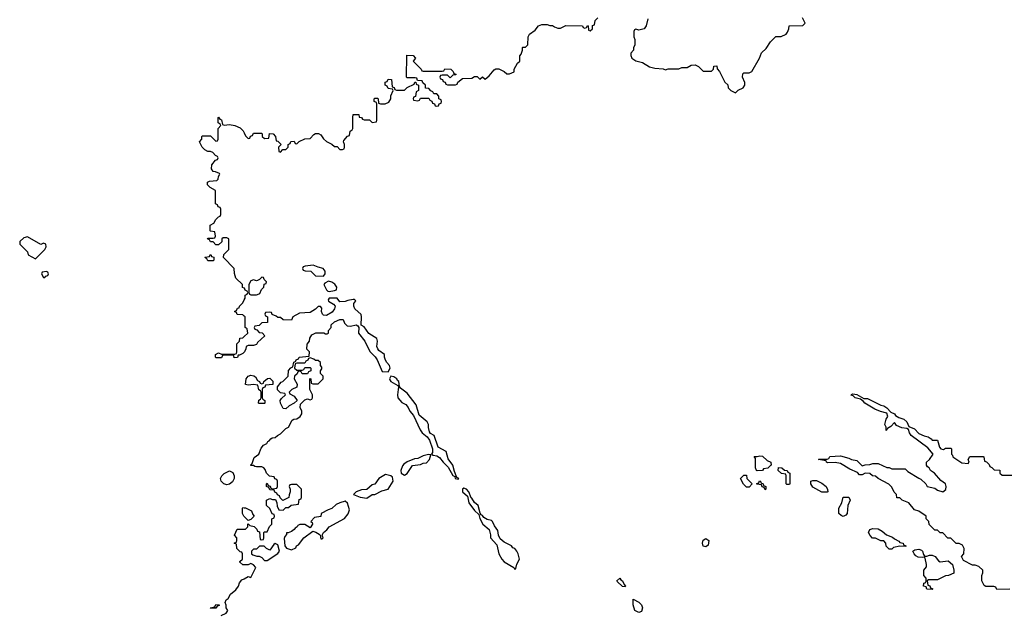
# Model space of a CAD drawing. Header units: inches. Extents: x 2601469 to 2753575, y 449403 to 582909.
# Tile 247 of 256: x 2668332 to 2675646, y 494074 to 498497. Entities that reach past the tile are written whole.
import ezdxf

# ---------------------------------------------------------------- set-up
doc = ezdxf.new("R2010")
doc.units = ezdxf.units.IN
doc.header["$MEASUREMENT"] = 0
doc.layers.add('C6469', color=7, linetype='Continuous')
doc.layers.add('C6479', color=7, linetype='Continuous')

msp = doc.modelspace()

# ---------------------------------------------------------------- linework, layer by layer
at = {"layer": 'C6469', "color": 4, "elevation": 12}
for points in [[(2670000, 496502.7), (2669987.3, 496507.3), (2669986, 496530), (2669938, 496578), (2669927.3, 496612.7), (2669926, 496650), (2669846, 496730), (2669847.3, 496752.7), (2669886, 496790), (2669886, 496870), (2669870, 496878), (2669843.6, 496876.4), (2669834, 496870), (2669832.7, 496847.3), (2669810, 496826), (2669790, 496826), (2669770, 496846), (2669750, 496846), (2669742, 496862), (2669726, 496870), (2669730, 496874), (2669770, 496874), (2669782, 496878), (2669786, 496890), (2669782, 496922), (2669750, 496926), (2669746, 496930), (2669748, 496970), (2669775.3, 496984.7), (2669790, 497014), (2669810, 497034), (2669822, 497038), (2669826, 497050), (2669826, 497090), (2669822, 497102), (2669807.3, 497107.3), (2669802, 497122), (2669786, 497130), (2669787.3, 497227.3), (2669746, 497250), (2669726, 497270), (2669726, 497290), (2669743.1, 497296.9), (2669796.4, 497303.6), (2669807.3, 497312.7), (2669808, 497332), (2669818, 497350), (2669815.3, 497355.3), (2669787.3, 497367.3), (2669768.4, 497368.4), (2669758, 497390), (2669760.4, 497419.6), (2669787.3, 497452.7), (2669802, 497458), (2669806, 497470), (2669802, 497482), (2669787.3, 497487.3), (2669766, 497510), (2669750, 497518), (2669730, 497518), (2669708, 497530), (2669688, 497550), (2669668, 497590), (2669686, 497610), (2669686, 497630), (2669690, 497634), (2669750, 497634), (2669790, 497594), (2669802, 497598), (2669806, 497610), (2669806, 497690), (2669826, 497710), (2669822, 497722), (2669806, 497730), (2669806, 497770), (2669810, 497772), (2669818, 497758), (2669830, 497754), (2669838, 497718), (2669850, 497714), (2669890, 497718), (2669931.1, 497711.1), (2669970, 497694), (2669992.7, 497672.7), (2670000, 497656.3)], [(2670000, 496296), (2669990, 496306), (2669947.3, 496307.3), (2669942, 496322), (2669928, 496330), (2669942, 496338), (2669950, 496354), (2669962, 496358), (2669966, 496370), (2669990, 496394), (2670000, 496416.5)], [(2670000, 496028), (2669990, 496018), (2669966, 496006), (2669954, 496006), (2669950, 495988), (2669926, 495986), (2669922, 496002), (2669910, 496006), (2669850, 496006), (2669838, 496002), (2669830, 495986), (2669790, 495986), (2669786, 495990), (2669786, 496010), (2669810, 496022), (2669830, 496014), (2669930, 496014), (2669942, 496018), (2669946, 496030), (2669946, 496090), (2669966, 496110), (2669967.3, 496132.7), (2669990, 496134), (2670000, 496144)], [(2670000, 494808), (2669998, 494810), (2669986, 494830), (2669986, 494870), (2669990, 494874), (2670000, 494873)], [(2670000, 494448), (2669990, 494448), (2669967.3, 494467.3), (2669967.3, 494472.7), (2669986, 494490), (2669986, 494530), (2669982, 494542), (2669970, 494546), (2669946, 494570), (2669942, 494602), (2669926, 494610), (2669942, 494618), (2669946, 494630), (2669946, 494650), (2669928, 494670), (2669947.3, 494712.7), (2670000, 494713.8)], [(2669828.7, 494071.3), (2669866, 494090), (2669876.4, 494103.6), (2669878, 494110), (2669866, 494130), (2669866, 494150), (2669858, 494170), (2669866, 494190), (2669880.4, 494199.6), (2669898, 494230), (2669938, 494262), (2669958, 494290), (2669964.7, 494315.3), (2669983.1, 494336.9), (2670000, 494345.9)]]:
    msp.add_lwpolyline(points, dxfattribs=at)
at = {"layer": 'C6469', "color": 4}
for points, elevation in [([(2668390, 496884), (2668362.5, 496877.5), (2668332, 496850), (2668332, 496830), (2668390, 496774), (2668394, 496750), (2668450, 496722), (2668518, 496790), (2668528, 496810), (2668526, 496830), (2668510, 496838), (2668488.4, 496828.4)], 16), ([(2669730, 496706), (2669722, 496722), (2669708, 496730), (2669710, 496734), (2669742, 496738), (2669746, 496750), (2669752, 496752), (2669758, 496738), (2669774, 496734), (2669774, 496710), (2669770, 496706)], 12), ([(2668530, 496626), (2668498, 496622), (2668494, 496610), (2668510, 496582), (2668518, 496582), (2668527.3, 496592.7), (2668542, 496598), (2668546, 496610), (2668542, 496622)], 16), ([(2669870, 495042), (2669849.1, 495049.1), (2669829.1, 495069.1), (2669824, 495090), (2669834, 495110), (2669852, 495128), (2669890, 495146.8), (2669914.4, 495134.4), (2669924, 495110), (2669924, 495090), (2669914, 495066), (2669890, 495048)], 12), ([(2669750, 494126), (2669748, 494130), (2669782, 494138), (2669790, 494154), (2669812.7, 494152.7), (2669812.7, 494147.3), (2669798, 494142), (2669790, 494126)], 12)]:
    msp.add_lwpolyline(points, close=True, dxfattribs=dict(at, elevation=elevation))
at = {"layer": 'C6479', "color": 4}
for points, elevation in [([(2670000, 497656.3), (2670010, 497634), (2670030, 497614), (2670042, 497618), (2670047.3, 497632.7), (2670062, 497638), (2670070, 497654), (2670130, 497654), (2670134, 497650), (2670134, 497630), (2670150, 497614), (2670182, 497618), (2670187.3, 497652.7), (2670214, 497650), (2670232, 497630), (2670238, 497598), (2670250, 497594), (2670274, 497570), (2670254, 497550), (2670258, 497518), (2670270, 497514), (2670287.3, 497532.7), (2670310, 497534), (2670326, 497550), (2670326, 497570), (2670342, 497578), (2670347.3, 497592.7), (2670370, 497594), (2670378, 497578), (2670390, 497574), (2670408.4, 497591.6), (2670450, 497612), (2670490, 497614), (2670516.4, 497643.6), (2670530, 497652), (2670551.6, 497651.6), (2670570, 497642), (2670590, 497612), (2670610, 497592), (2670651.6, 497571.6), (2670670, 497554), (2670690, 497554), (2670710, 497534), (2670730, 497534), (2670742, 497538), (2670746, 497550), (2670746, 497570), (2670738, 497590), (2670740.4, 497599.6), (2670767.3, 497632.7), (2670782, 497638), (2670786, 497670), (2670802, 497678), (2670806, 497690), (2670806, 497770), (2670810, 497794), (2670850, 497794), (2670854, 497774), (2670871.6, 497771.6), (2670878, 497758), (2670890, 497754), (2670930, 497754), (2670950, 497734), (2670982, 497738), (2670986, 497750), (2670986, 497870), (2670982, 497882), (2670966, 497890), (2670966, 497910), (2670970, 497914), (2670990, 497914), (2670994, 497910), (2670998, 497878), (2671012.7, 497872.7), (2671047.3, 497872.7), (2671075.3, 497884.7), (2671088, 497910), (2671088.4, 497931.6), (2671106, 497970), (2671102, 497982), (2671070, 497986), (2671062, 498002), (2671046, 498010), (2671048, 498032), (2671062, 498038), (2671070, 498054), (2671092.7, 498052.7), (2671098, 497998), (2671112.7, 497992.7), (2671118, 497978), (2671130, 497974), (2671190, 497974), (2671210, 497994), (2671262, 498018), (2671267.3, 498032.7), (2671274, 498034), (2671278, 498018), (2671294, 498010), (2671294, 497970), (2671278, 497962), (2671272.7, 497927.3), (2671258, 497922), (2671254, 497910), (2671258, 497898), (2671290, 497894), (2671302, 497898), (2671310, 497914), (2671370, 497914), (2671378, 497898), (2671392.7, 497892.7), (2671398, 497878), (2671412.7, 497872.7), (2671418, 497858), (2671430, 497854), (2671442, 497858), (2671447.3, 497872.7), (2671462, 497878), (2671466, 497890), (2671462, 497902), (2671446, 497910), (2671446, 497930), (2671430, 497946), (2671407.3, 497947.3), (2671402, 497962), (2671387.3, 497967.3), (2671370, 497986), (2671347.3, 497987.3), (2671346, 498010), (2671327.3, 498027.3), (2671322, 498042), (2671286, 498046), (2671282, 498062), (2671270, 498066), (2671210, 498066), (2671206, 498070), (2671207.3, 498232.7), (2671254, 498230), (2671272, 498210), (2671254, 498190), (2671314, 498130), (2671318, 498118), (2671330, 498114), (2671470, 498114), (2671482, 498118), (2671490, 498132), (2671534, 498130), (2671552.7, 498112.7), (2671558, 498098), (2671572.7, 498092.7), (2671572.7, 498087.3), (2671550, 498086), (2671530, 498066), (2671510, 498086), (2671470, 498086), (2671458, 498082), (2671454, 498070), (2671458, 498058), (2671472.7, 498052.7), (2671478, 498038), (2671492.7, 498032.7), (2671498, 498018), (2671510, 498014), (2671570, 498014), (2671582, 498018), (2671587.3, 498032.7), (2671620.4, 498059.6), (2671690, 498062), (2671710, 498074), (2671730, 498074), (2671750, 498054), (2671770, 498072), (2671790, 498054), (2671820.4, 498079.6), (2671856.4, 498123.6), (2671870, 498132), (2671890, 498132), (2671931.6, 498111.6), (2671950, 498094), (2671970, 498094), (2672006, 498110), (2672006, 498130), (2672030, 498174), (2672046, 498190), (2672047.3, 498227.3), (2672058, 498242), (2672066, 498270), (2672066, 498290), (2672070, 498294), (2672090, 498294), (2672106, 498310), (2672108, 498370), (2672118, 498390), (2672160.4, 498419.6), (2672186, 498450), (2672210, 498462), (2672250, 498462), (2672270, 498454), (2672290, 498454), (2672303.6, 498443.6), (2672330, 498434), (2672350, 498434), (2672390, 498454), (2672512, 498452), (2672518, 498438), (2672530, 498434), (2672542, 498438), (2672550, 498454), (2672554, 498450), (2672558, 498418), (2672570, 498414), (2672586, 498430), (2672587.3, 498452.7), (2672602, 498458), (2672606, 498490), (2672626, 498510)], 12), ([(2672998, 498502), (2672984.7, 498450), (2672970, 498428), (2672930, 498418), (2672910, 498426), (2672898, 498422), (2672894, 498410), (2672894, 498370), (2672902, 498350), (2672902, 498310), (2672892.7, 498287.3), (2672892, 498270), (2672871.3, 498248.7), (2672871, 498230), (2672878, 498210), (2672910, 498191), (2672958, 498178), (2673010, 498146), (2673050, 498136), (2673111.1, 498131.1), (2673130, 498124.7), (2673150, 498132), (2673227.3, 498132.7), (2673250, 498142), (2673290, 498142), (2673320.4, 498159.6), (2673350, 498162), (2673374, 498150), (2673410, 498114), (2673470, 498114), (2673486, 498130), (2673487.3, 498152.7), (2673510, 498154), (2673512.7, 498132.7), (2673531.6, 498111.6), (2673570, 498034), (2673592.7, 498012.7), (2673594, 497990), (2673614, 497970), (2673650, 497954), (2673670, 497974), (2673706, 497990), (2673718, 498010), (2673718, 498030), (2673702, 498070), (2673704.7, 498095.3), (2673710, 498102), (2673750, 498102), (2673770, 498112), (2673828, 498210), (2673842, 498250), (2673876.5, 498283.5), (2673910, 498331.3), (2673950, 498371.3), (2673987.3, 498372.7), (2674026, 498390), (2674036.4, 498403.6), (2674046, 498430), (2674048.4, 498451.6), (2674150, 498454), (2674166, 498470), (2674148, 498510)], 12), ([(2670000, 496416.5), (2670006, 496430), (2670006, 496450), (2670022, 496458), (2670026, 496470), (2670022, 496482), (2670007.3, 496487.3), (2670002, 496502), (2670000, 496502.7)], 12), ([(2670000, 494713.8), (2670010, 494714), (2670026, 494730), (2670026, 494750), (2670030, 494754), (2670042, 494742), (2670072.7, 494732.7), (2670092.7, 494712.7), (2670098, 494698), (2670112.7, 494692.7), (2670118, 494638), (2670130, 494634), (2670142, 494638), (2670146, 494650), (2670146, 494690), (2670150, 494694), (2670170, 494694), (2670187.3, 494732.7), (2670206, 494750), (2670206, 494790), (2670222, 494798), (2670226, 494810), (2670222, 494822), (2670207.3, 494827.3), (2670190, 494866), (2670166, 494890), (2670166, 494930), (2670190, 494942), (2670210, 494934), (2670232.7, 494932.7), (2670242, 494910), (2670243.6, 494883.6), (2670258, 494858), (2670290, 494854), (2670310, 494874), (2670330, 494874), (2670348.4, 494891.6), (2670402, 494898), (2670407.3, 494932.7), (2670422, 494938), (2670426, 494950), (2670426, 495010), (2670390, 495046), (2670350, 495046), (2670338, 495042), (2670334, 495030), (2670342, 495010), (2670342, 494990), (2670332.7, 494967.3), (2670331.6, 494948.4), (2670287.3, 494927.3), (2670267.3, 494947.3), (2670262, 494962), (2670247.3, 494967.3), (2670242, 494982), (2670227.3, 494987.3), (2670222, 495002), (2670190, 495006), (2670182, 495022), (2670166, 495030), (2670166, 495050), (2670170, 495054), (2670178, 495038), (2670192.7, 495032.7), (2670198, 495018), (2670210, 495014), (2670242, 495018), (2670246, 495030), (2670246, 495070), (2670242, 495082), (2670227.3, 495087.3), (2670222, 495102), (2670187.3, 495107.3), (2670166, 495130), (2670156.4, 495156.4), (2670146, 495170), (2670130, 495175.3), (2670090, 495175.3), (2670078, 495178), (2670070, 495186), (2670050, 495186), (2670046, 495190), (2670058, 495202), (2670074, 495246), (2670108, 495270), (2670124.7, 495315.3), (2670142.7, 495337.3), (2670168, 495350), (2670175.3, 495364.7), (2670186, 495370), (2670196.4, 495383.6), (2670208.4, 495391.6), (2670230, 495394), (2670246, 495410), (2670270, 495422), (2670310, 495462), (2670328.4, 495471.6), (2670356.4, 495523.6), (2670368.9, 495531.1), (2670390, 495532), (2670415.3, 495550), (2670428, 495570), (2670428, 495590), (2670416.4, 495616.4), (2670418, 495642), (2670450, 495674), (2670470, 495682), (2670490, 495674), (2670502, 495678), (2670506, 495690), (2670506, 495710), (2670488, 495750), (2670487.3, 495832.7), (2670494, 495830), (2670498, 495798), (2670510, 495794), (2670550, 495794), (2670586, 495830), (2670586, 495850), (2670566, 495870), (2670566, 495890), (2670576.4, 495903.6), (2670576.4, 495916.4), (2670566, 495930), (2670566, 495950), (2670550, 495966), (2670530, 495966), (2670516.4, 495976.4), (2670490, 495986), (2670478, 495982), (2670472.7, 495967.3), (2670458, 495962), (2670450, 495946), (2670390, 495946), (2670378, 495942), (2670374, 495910), (2670390, 495894), (2670430, 495894), (2670442, 495898), (2670450, 495914), (2670490, 495914), (2670494, 495910), (2670494, 495890), (2670478, 495882), (2670470, 495866), (2670430, 495866), (2670422, 495882), (2670410, 495886), (2670398, 495882), (2670392.7, 495867.3), (2670374, 495850), (2670372, 495830), (2670392, 495790), (2670391.6, 495768.4), (2670354, 495750), (2670334, 495730), (2670338, 495718), (2670370, 495702), (2670394, 495670), (2670371.6, 495648.4), (2670334, 495630), (2670310, 495606), (2670288, 495610), (2670268.4, 495648.4), (2670268, 495670), (2670276.4, 495683.6), (2670306, 495710), (2670302, 495722), (2670270, 495726), (2670247.3, 495747.3), (2670246, 495770), (2670275.3, 495804.7), (2670286, 495810), (2670326, 495850), (2670328.4, 495891.6), (2670347.3, 495912.7), (2670362, 495918), (2670367.3, 495952.7), (2670382, 495958), (2670386, 495970), (2670402, 495978), (2670408.4, 495991.6), (2670482, 495998), (2670486, 496030), (2670466, 496050), (2670467.3, 496087.3), (2670486, 496110), (2670488.4, 496131.6), (2670503.1, 496156.9), (2670531.1, 496171.1), (2670592, 496172), (2670603.6, 496163.6), (2670616.4, 496163.6), (2670626, 496170), (2670626, 496190), (2670646, 496210), (2670646, 496230), (2670670, 496254), (2670709.1, 496270.9), (2670734, 496270), (2670743.6, 496243.6), (2670763.6, 496223.6), (2670790, 496221), (2670832, 496230), (2670844, 496224), (2670851.6, 496211.6), (2670847.7, 496170), (2670895.5, 496110), (2670933, 496033), (2670972.3, 495992.3), (2670986.8, 495970), (2671025.4, 495885.4), (2671070, 495881), (2671083.7, 495910), (2671078, 495930), (2671058, 495950), (2671049.5, 495969.5), (2671042, 495990), (2671042.7, 496010), (2671000.6, 496040.6), (2670992.5, 496052.5), (2670986, 496070), (2670989.6, 496110), (2670985.2, 496130), (2670926.1, 496166.1), (2670890, 496216), (2670868.4, 496228.4), (2670872, 496290), (2670867.7, 496307.7), (2670822, 496350), (2670815.1, 496370), (2670814, 496390), (2670828, 496410), (2670819, 496419), (2670810, 496419), (2670770, 496412.3), (2670750, 496403.6), (2670710, 496402), (2670690, 496429), (2670632, 496428), (2670623.6, 496416.4), (2670626, 496406), (2670663.5, 496383.5), (2670674.8, 496370), (2670670.8, 496350), (2670654, 496326), (2670610, 496299), (2670590, 496302), (2670582, 496310), (2670574, 496330), (2670575.3, 496355.3), (2670567.3, 496367.3), (2670550, 496368), (2670530, 496348), (2670490, 496322), (2670410, 496318), (2670362, 496290), (2670350, 496266), (2670288.4, 496268.4), (2670270, 496286), (2670250, 496286), (2670236.4, 496296.4), (2670207.3, 496307.3), (2670202, 496322), (2670190, 496326), (2670158, 496322), (2670154, 496310), (2670158, 496298), (2670174, 496290), (2670172.7, 496247.3), (2670130, 496246), (2670110, 496226), (2670078, 496222), (2670074, 496210), (2670078, 496198), (2670092.7, 496192.7), (2670110, 496174), (2670132.7, 496172.7), (2670154, 496150), (2670099.6, 496100.4), (2670090, 496086), (2670070, 496078), (2670030, 496078), (2670014, 496070), (2670012, 496052), (2670002, 496030), (2670000, 496028)], 12), ([(2670000, 496144), (2670026, 496170), (2670022, 496202), (2670006, 496210), (2670006, 496290), (2670000, 496296)], 12), ([(2675687.3, 494267.3), (2675590, 494266), (2675582, 494282), (2675567.3, 494287.3), (2675510, 494288), (2675496.4, 494296.4), (2675478, 494330), (2675478, 494370), (2675486, 494390), (2675486, 494410), (2675456.4, 494436.4), (2675430, 494446), (2675410, 494446), (2675342, 494482), (2675328, 494510), (2675346, 494530), (2675348, 494570), (2675334.6, 494594.6), (2675310, 494606), (2675287.3, 494607.3), (2675250, 494646), (2675227.3, 494647.3), (2675190, 494686), (2675170, 494686), (2675150, 494706), (2675130, 494706), (2675087.3, 494747.3), (2675086, 494770), (2675066, 494790), (2675066, 494810), (2675010, 494848), (2674978, 494858), (2674938, 494910), (2674888.4, 494928.4), (2674870, 494946), (2674847.3, 494947.3), (2674846, 494970), (2674827.3, 494987.3), (2674810, 495026), (2674788.4, 495048.4), (2674709.1, 495089.1), (2674690, 495108), (2674666, 495110), (2674648, 495128), (2674611.6, 495128.4), (2674590, 495118), (2674570, 495118), (2674555.3, 495135.3), (2674499, 495159), (2674430, 495202), (2674390, 495208), (2674332.7, 495207.3), (2674326, 495210), (2674322, 495222), (2674266, 495230), (2674270, 495234), (2674330, 495234), (2674342, 495238), (2674350, 495252), (2674430, 495258), (2674490, 495242), (2674510, 495232), (2674550, 495224.7), (2674590, 495184.7), (2674611.6, 495191.6), (2674647.3, 495192.7), (2674670, 495202), (2674710, 495202), (2674772.7, 495172.7), (2674791.6, 495171.6), (2674810, 495162), (2674910, 495162), (2674930, 495142), (2675011.1, 495091.1), (2675026, 495086), (2675062, 495050), (2675074, 495030), (2675130, 495018), (2675150, 495002.8), (2675190, 494990.8), (2675211.2, 495008.8), (2675214.5, 495030), (2675209, 495050), (2675175.5, 495075.5), (2675128, 495130), (2675098, 495150), (2675088.4, 495168.4), (2675076.4, 495176.4), (2675068, 495190), (2675068.7, 495211.3), (2675090, 495231.3), (2675117.2, 495270), (2675077.5, 495317.5), (2674955.3, 495410), (2674941.2, 495430), (2674934.6, 495454.6), (2674922, 495462), (2674886, 495466), (2674844, 495484), (2674830, 495506), (2674803.6, 495476.4), (2674778, 495462), (2674774, 495450), (2674767.3, 495447.3), (2674768, 495470), (2674759, 495490), (2674769.2, 495530), (2674781.2, 495550), (2674774.6, 495574.6), (2674726.3, 495586.3), (2674684.1, 495604.1), (2674610, 495649), (2674601.2, 495661.2), (2674578, 495678), (2674538, 495690), (2674524, 495704), (2674509.4, 495709.4), (2674510, 495714), (2674522, 495718), (2674550, 495714.8), (2674603.6, 495683.6), (2674630, 495682.8), (2674730, 495634.8), (2674750.6, 495630.6), (2674774, 495614), (2674802, 495582), (2674830, 495570.7), (2674838.5, 495558.5), (2674862, 495542), (2674898.8, 495530), (2674922.8, 495510), (2674936.9, 495476.9), (2674979.8, 495459.8), (2675010, 495424.7), (2675050, 495406), (2675079.6, 495399.6), (2675103.6, 495383.6), (2675110, 495374), (2675150, 495374), (2675163.6, 495323.6), (2675174, 495310), (2675195.3, 495304.7), (2675210, 495314), (2675250, 495314), (2675254, 495310), (2675254, 495270), (2675262, 495262), (2675264.7, 495250), (2675330, 495206), (2675378, 495202), (2675386, 495210), (2675378, 495230), (2675390, 495252), (2675490, 495254), (2675494, 495250), (2675498, 495218), (2675512.7, 495212.7), (2675532.7, 495192.7), (2675538, 495178), (2675552.7, 495172.7), (2675570, 495154), (2675612.7, 495152.7), (2675614, 495130), (2675630, 495114), (2675710, 495114)], 8), ([(2670000, 494873), (2670010, 494872), (2670054, 494850), (2670063.6, 494823.6), (2670074, 494810), (2670050, 494786), (2670030, 494778), (2670000, 494808)], 12), ([(2670000, 494345.9), (2670030, 494362), (2670050, 494354), (2670086, 494430), (2670068.4, 494448.4), (2670050, 494458), (2670030, 494448), (2670000, 494448)], 12)]:
    msp.add_lwpolyline(points, dxfattribs=dict(at, elevation=elevation))
for points, elevation in [([(2670513.2, 496673.2), (2670452.7, 496667.3), (2670438, 496662), (2670434, 496650), (2670438, 496638), (2670452.7, 496632.7), (2670494, 496630), (2670530, 496594), (2670590, 496592), (2670602, 496610), (2670602, 496630), (2670586, 496650), (2670550, 496658)], 12), ([(2670130, 496586), (2670112.7, 496567.3), (2670099.6, 496560.4), (2670090, 496558), (2670070, 496566), (2670050, 496558), (2670034, 496530), (2670034, 496470), (2670038, 496458), (2670050, 496454), (2670090, 496454), (2670110, 496462), (2670115.3, 496464.7), (2670127.3, 496492.7), (2670146, 496510), (2670147.3, 496532.7), (2670162, 496538), (2670166, 496550), (2670147.3, 496567.3), (2670142, 496582)], 12), ([(2670624.7, 496555.3), (2670599.6, 496540.4), (2670592, 496530), (2670612, 496490), (2670622, 496482), (2670630, 496478), (2670670, 496486), (2670686, 496490), (2670688, 496510), (2670672.9, 496532.9), (2670650, 496548.7)], 12), ([(2670130, 495794), (2670142, 495798), (2670146, 495810), (2670172.7, 495832.7), (2670190, 495834), (2670211.6, 495811.6), (2670212.7, 495787.3), (2670158, 495782), (2670152, 495768), (2670138, 495762), (2670134, 495750), (2670134, 495690), (2670138, 495678), (2670154, 495670), (2670154, 495650), (2670150, 495646), (2670110, 495646), (2670106, 495650), (2670108.4, 495671.6), (2670122, 495678), (2670126, 495690), (2670126, 495730), (2670122, 495742), (2670108.4, 495748.4), (2670102, 495782), (2670070, 495788), (2670030, 495782), (2670008.7, 495788.7), (2670014, 495830), (2670029.1, 495850.9), (2670050, 495856), (2670071.6, 495851.6), (2670083.6, 495843.6), (2670098, 495818), (2670114, 495810), (2670118, 495798)], 12), ([(2671090, 495848.7), (2671078.8, 495830), (2671081.4, 495821.4), (2671090, 495811.3), (2671139.8, 495779.8), (2671144.7, 495770), (2671137.3, 495710), (2671140.7, 495690), (2671170, 495654.8), (2671199.3, 495639.3), (2671217.1, 495617.1), (2671230.7, 495590), (2671257, 495557), (2671306.8, 495450), (2671322.8, 495430), (2671358.8, 495398.8), (2671375.2, 495375.2), (2671399.1, 495310), (2671397.3, 495282.7), (2671392, 495270), (2671403.5, 495263.5), (2671430, 495259.1), (2671450, 495246.8), (2671477.3, 495210), (2671514.6, 495174.6), (2671550, 495112), (2671564.7, 495104.7), (2671566.8, 495090), (2671590, 495086), (2671593.2, 495090), (2671578, 495098), (2671560.9, 495140.9), (2671550, 495188.7), (2671515.3, 495235.3), (2671500.9, 495290), (2671441.5, 495321.4), (2671410, 495408.7), (2671384.8, 495424.8), (2671376.6, 495436.6), (2671367.7, 495467.7), (2671367.6, 495490), (2671358.4, 495510), (2671300.1, 495560.1), (2671276.4, 495636.4), (2671210, 495722.7), (2671160.2, 495760.2), (2671152.9, 495772.9), (2671148.7, 495810), (2671138, 495818), (2671132.3, 495830), (2671110, 495845.2)], 12), ([(2671368.4, 495268.4), (2671330, 495257.2), (2671290, 495237.2), (2671265.2, 495234.8), (2671210, 495213.2), (2671184.7, 495195.3), (2671175.5, 495184.5), (2671164, 495150), (2671166, 495130), (2671190, 495114.8), (2671210, 495127.3), (2671250, 495187.3), (2671310, 495194), (2671330, 495203.8), (2671353, 495207), (2671375.1, 495230), (2671386, 495266)], 12), ([(2673810, 495146), (2673806, 495150), (2673798, 495170), (2673798, 495238), (2673787.3, 495252.7), (2673810, 495252), (2673830, 495258), (2673850, 495256), (2673884.7, 495224.7), (2673912, 495210), (2673914, 495190), (2673910, 495186), (2673890, 495166), (2673858, 495162), (2673850, 495148)], 8), ([(2674030, 495046), (2674026, 495050), (2674026, 495110), (2674022, 495122), (2673990, 495126), (2673966, 495150), (2673968.4, 495171.6), (2673994, 495170), (2674012.7, 495152.7), (2674034, 495150), (2674038, 495138), (2674054, 495130), (2674054, 495050), (2674050, 495046)], 8), ([(2671050, 495119.3), (2671001, 495090), (2670970, 495048.7), (2670950, 495042), (2670910.9, 495009.1), (2670870, 495006), (2670832, 494990), (2670811.3, 494970), (2670862, 494950), (2670910, 494944.9), (2670949.3, 494970.7), (2670970, 494970.7), (2671021.2, 494998.8), (2671070, 495011), (2671106.6, 495070), (2671100.2, 495100.2), (2671089.3, 495109.3)], 12), ([(2673730, 495026), (2673708, 495048), (2673686, 495090), (2673710, 495114), (2673730, 495114), (2673734, 495090), (2673774, 495050), (2673750, 495026)], 8), ([(2671630, 495018), (2671622, 495010), (2671622, 494990), (2671659.1, 494959.1), (2671668.3, 494908.3), (2671710, 494851), (2671743.6, 494823.6), (2671750, 494792), (2671773, 494750), (2671820.4, 494710), (2671828.6, 494671.4), (2671828.4, 494648.4), (2671876.7, 494596.7), (2671890.7, 494530), (2671913.4, 494490), (2671930, 494470.7), (2672002, 494430), (2672010, 494414), (2672018, 494422), (2672025.6, 494454.4), (2672044, 494490), (2672035.1, 494530), (2672025.2, 494550), (2672010, 494569), (2671995.3, 494575.3), (2671986, 494590), (2671930, 494617.2), (2671902, 494642), (2671889.6, 494669.6), (2671882.9, 494702.9), (2671858, 494738), (2671845.2, 494770), (2671836.9, 494776.9), (2671804.4, 494784.4), (2671780.4, 494800.4), (2671770, 494815.1), (2671759, 494819), (2671752, 494832), (2671738, 494890), (2671711.3, 494911.3), (2671690, 494944), (2671685.2, 494945.2), (2671669.2, 494990), (2671650, 495011.5)], 12), ([(2673870, 495006), (2673862, 495022), (2673847.3, 495027.3), (2673842, 495042), (2673807.3, 495047.3), (2673807.3, 495052.7), (2673822, 495058), (2673827.3, 495072.7), (2673834, 495070), (2673838, 495058), (2673854, 495050), (2673858, 495038), (2673874, 495030), (2673874, 495010)], 8), ([(2674290, 494988), (2674224.7, 495024.7), (2674208, 495050), (2674208, 495070), (2674224, 495076), (2674250, 495074.8), (2674290, 495056), (2674322, 495030), (2674332.7, 495007.3), (2674334, 494990), (2674330, 494988)], 8), ([(2674450, 494808.7), (2674434.6, 494814.6), (2674418, 494830), (2674418, 494870), (2674438, 494910), (2674448.9, 494951.1), (2674490.8, 494950.8), (2674501, 494930), (2674484.7, 494890), (2674478, 494830), (2674470, 494818)], 8), ([(2670750, 494921.2), (2670710, 494909.4), (2670684.1, 494895.9), (2670650, 494866), (2670623, 494857), (2670572, 494830), (2670570, 494808.7), (2670521, 494799), (2670494, 494770), (2670503.6, 494763.6), (2670506, 494750), (2670490, 494724), (2670450, 494748), (2670412.7, 494747.3), (2670398, 494742), (2670394, 494730), (2670378, 494722), (2670371.3, 494710), (2670350, 494695.3), (2670326, 494686), (2670314, 494686), (2670314, 494674), (2670301, 494659), (2670296, 494644), (2670300.7, 494590), (2670312.7, 494572.7), (2670350, 494560.7), (2670384, 494576), (2670389.2, 494590), (2670402.7, 494597.3), (2670443.6, 494650), (2670510, 494698.8), (2670532.5, 494692.5), (2670557.3, 494677.3), (2670564.7, 494670), (2670570, 494642), (2670578, 494642), (2670586, 494650), (2670578, 494670), (2670588.7, 494690), (2670612.3, 494707.7), (2670629.7, 494730.3), (2670746, 494794), (2670772, 494828), (2670782.7, 494857.3), (2670767.3, 494907.3)], 12), ([(2674914, 494586), (2674870, 494588), (2674823.6, 494576.4), (2674810, 494566), (2674790, 494566), (2674767.3, 494587.3), (2674766, 494610), (2674750, 494626), (2674730, 494626), (2674690, 494646), (2674667.3, 494647.3), (2674650, 494666), (2674638, 494690), (2674646, 494710), (2674670, 494718), (2674710, 494716), (2674739.8, 494699.8), (2674770, 494672), (2674815.3, 494655.3), (2674830, 494642), (2674863.6, 494623.6), (2674870, 494614), (2674894, 494610), (2674898, 494598), (2674914, 494590)], 8), ([(2670230, 494608), (2670219.6, 494600.4), (2670190, 494558), (2670166, 494570), (2670147.3, 494587.3), (2670112.7, 494587.3), (2670090, 494566), (2670070, 494566), (2670054, 494550), (2670054, 494530), (2670063.6, 494523.6), (2670092.7, 494512.7), (2670110, 494512), (2670130, 494502), (2670150, 494482), (2670170, 494482), (2670250, 494532), (2670262, 494550), (2670250, 494598)], 12), ([(2673430, 494582), (2673410, 494588), (2673405.2, 494610), (2673410, 494631.3), (2673430, 494644.7), (2673451, 494630), (2673445.4, 494594.6)], 8), ([(2675070, 494512), (2675090, 494521), (2675110, 494521), (2675132, 494510), (2675158, 494478), (2675170, 494471.3), (2675230, 494478), (2675262, 494450), (2675272, 494410), (2675270, 494386), (2675231.6, 494368.4), (2675210, 494368), (2675150, 494338), (2675082, 494338), (2675074, 494330), (2675078, 494298), (2675092.7, 494292.7), (2675098, 494278), (2675114, 494270), (2675110, 494266), (2675070, 494268), (2675066, 494286), (2675046, 494290), (2675048.4, 494311.6), (2675062, 494318), (2675066, 494330), (2675066, 494350), (2675048, 494370), (2675048, 494410), (2675067.3, 494432.7), (2675068, 494450), (2675058, 494498), (2675050, 494506), (2675038, 494502), (2675005.2, 494505.2), (2674990, 494515.3), (2674975.3, 494530), (2674966, 494550), (2674980.4, 494559.6), (2675010, 494564.7), (2675030, 494558), (2675038, 494550), (2675044.7, 494524.7), (2675052.7, 494512.7)], 8), ([(2672830, 494286), (2672810, 494288.7), (2672770, 494326), (2672768.7, 494330), (2672789.1, 494350.9), (2672798, 494338), (2672811, 494330), (2672822, 494302), (2672832, 494290)], 8), ([(2672930, 494094), (2672902, 494110), (2672888.4, 494151.6), (2672890, 494194), (2672930, 494171.3), (2672950.6, 494150.6), (2672958.8, 494130), (2672950, 494102)], 8)]:
    msp.add_lwpolyline(points, close=True, dxfattribs=dict(at, elevation=elevation))

doc.saveas('drawing.dxf')
